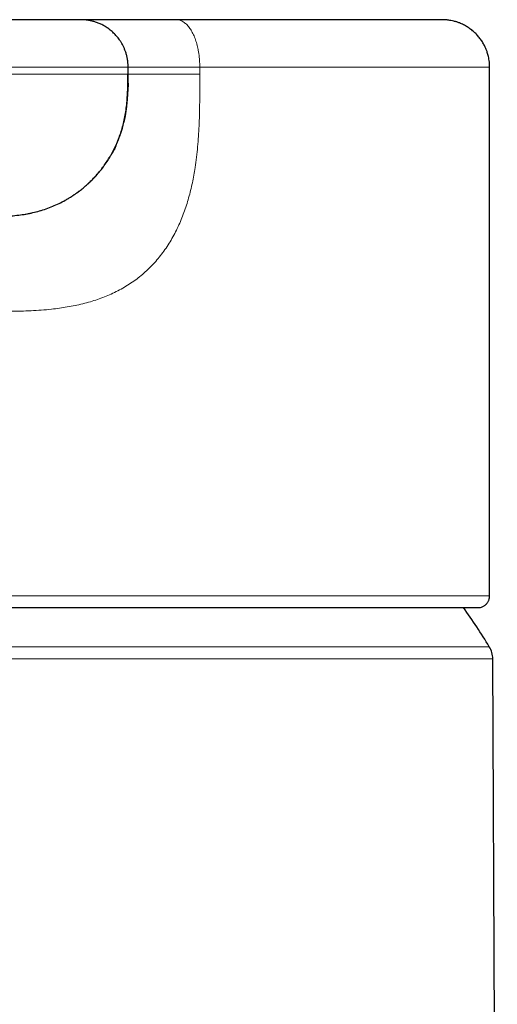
# Model space of a CAD drawing. Header units: millimetres. Extents: x 8 to 1023, y 12 to 832.
# Tile 53 of 256: x 403 to 424, y 595 to 637. Entities that reach past the tile are written whole.
import ezdxf

# ---------------------------------------------------------------- set-up
doc = ezdxf.new("R2010")
doc.units = ezdxf.units.MM

msp = doc.modelspace()

# ---------------------------------------------------------------- linework, layer by layer
at = {"color": 7, "linetype": 'Continuous', "lineweight": 30}
for p, q in [((405.967, 636.621), (398.967, 636.621)), ((407.968, 634.321), (407.968, 634.621)), ((423.217, 612.321), (423.217, 634.621)), ((422.782, 611.831), (422.841, 611.837)), ((423.546, 565.585), (423.354, 609.667))]:
    msp.add_line(p, q, dxfattribs=at)
at = {"color": 8, "linetype": 'Continuous', "lineweight": 0}
for p, q in [((374.727, 610.183), (423.207, 610.183)), ((423.354, 609.667), (398.967, 609.667))]:
    msp.add_line(p, q, dxfattribs=at)
at = {"color": 8, "linetype": 'Continuous', "lineweight": 0, "flags": 128}
msp.add_lwpolyline([(410.992, 634.621), (410.992, 634.584), (410.992, 634.546), (410.992, 634.509), (410.992, 634.471), (410.992, 634.434), (410.992, 634.396), (410.992, 634.359), (410.992, 634.321)], dxfattribs=at)
at = {"color": 7, "linetype": 'Continuous', "lineweight": 30}
for centre, radius, start, end in [((398.967, 595.385), 28.4, 31.4025, 35.3866), ((422.354, 609.662), 1, 0.25, 31.4025)]:
    msp.add_arc(centre, radius, start, end, dxfattribs=at)
for points, knots in [([(407.968, 634.621), (407.967, 634.674), (407.965, 634.777), (407.946, 634.929), (407.918, 635.074), (407.881, 635.211), (407.836, 635.34), (407.786, 635.458), (407.732, 635.567), (407.673, 635.669), (407.611, 635.763), (407.548, 635.849), (407.486, 635.925), (407.423, 635.994), (407.358, 636.06), (407.289, 636.124), (407.197, 636.201), (407.081, 636.286), (406.936, 636.374), (406.786, 636.449), (406.637, 636.508), (406.514, 636.546), (406.43, 636.567), (406.39, 636.576), (406.37, 636.58), (406.358, 636.583), (406.345, 636.585), (406.329, 636.588), (406.31, 636.592), (406.291, 636.595), (406.27, 636.598), (406.248, 636.602), (406.226, 636.605), (406.202, 636.608), (406.176, 636.61), (406.148, 636.613), (406.117, 636.616), (406.085, 636.618), (406.053, 636.62), (406.019, 636.621), (405.99, 636.621), (405.972, 636.621), (405.966, 636.621)], [0, 0, 0, 0, 0.035204, 0.06954, 0.102797, 0.134776, 0.165302, 0.194221, 0.221405, 0.246745, 0.273338, 0.297318, 0.318663, 0.339269, 0.360134, 0.381237, 0.402554, 0.440286, 0.478448, 0.516535, 0.552705, 0.586717, 0.602927, 0.610836, 0.614742, 0.616692, 0.618826, 0.624355, 0.632146, 0.642462, 0.655414, 0.671056, 0.689418, 0.710519, 0.734372, 0.76501, 0.799261, 0.837131, 0.878623, 0.923741, 0.972487, 1, 1, 1, 1]), ([(410, 636.621), (409.914, 636.621), (409.743, 636.621), (409.488, 636.621), (409.241, 636.621), (409.001, 636.621), (408.77, 636.621), (408.549, 636.621), (408.338, 636.621), (408.135, 636.621), (407.929, 636.621), (407.721, 636.621), (407.513, 636.621), (407.317, 636.621), (407.132, 636.621), (406.958, 636.621), (406.796, 636.621), (406.646, 636.621), (406.51, 636.621), (406.387, 636.621), (406.278, 636.621), (406.184, 636.621), (406.107, 636.621), (406.048, 636.621), (406.005, 636.621), (405.98, 636.621), (405.967, 636.621), (405.967, 636.621), (405.967, 636.621)], [0, 0, 0, 0, 0.035145, 0.07022, 0.105332, 0.140493, 0.175663, 0.210176, 0.244651, 0.279109, 0.31357, 0.354611, 0.39568, 0.436773, 0.477877, 0.518972, 0.560051, 0.60111, 0.642154, 0.683189, 0.724232, 0.765302, 0.806397, 0.845137, 0.883852, 0.922555, 0.961274, 1, 1, 1, 1]), ([(421.216, 636.621), (421.218, 636.621), (421.223, 636.621), (421.214, 636.621), (421.19, 636.621), (421.149, 636.621), (421.092, 636.621), (421.02, 636.621), (420.931, 636.621), (420.827, 636.621), (420.706, 636.621), (420.571, 636.621), (420.422, 636.621), (420.262, 636.621), (420.091, 636.621), (419.907, 636.621), (419.709, 636.621), (419.486, 636.621), (419.237, 636.621), (418.958, 636.621), (418.662, 636.621), (418.349, 636.621), (418.019, 636.621), (417.672, 636.621), (417.32, 636.621), (416.964, 636.621), (416.605, 636.621), (416.233, 636.621), (415.849, 636.621), (415.453, 636.621), (415.044, 636.621), (414.624, 636.621), (414.192, 636.621), (413.75, 636.621), (413.296, 636.621), (412.832, 636.621), (412.368, 636.621), (411.903, 636.621), (411.439, 636.621), (410.967, 636.621), (410.488, 636.621), (410.163, 636.621), (410, 636.621)], [0, 0, 0, 0, 0.011403, 0.036709, 0.062015, 0.087322, 0.11263, 0.137939, 0.163248, 0.188557, 0.213866, 0.239175, 0.264482, 0.288343, 0.312202, 0.33606, 0.359918, 0.383775, 0.411379, 0.438983, 0.466588, 0.494195, 0.521802, 0.54941, 0.577019, 0.602327, 0.627634, 0.652941, 0.678247, 0.703553, 0.728858, 0.754164, 0.77947, 0.804777, 0.830084, 0.855391, 0.880698, 0.904559, 0.92842, 0.952281, 0.976141, 1, 1, 1, 1]), ([(423.22, 634.621), (423.219, 634.669), (423.217, 634.76), (423.203, 634.891), (423.184, 635.008), (423.16, 635.11), (423.136, 635.197), (423.112, 635.272), (423.088, 635.339), (423.062, 635.403), (423.033, 635.467), (422.987, 635.563), (422.916, 635.687), (422.813, 635.835), (422.698, 635.974), (422.57, 636.101), (422.431, 636.217), (422.281, 636.32), (422.122, 636.41), (421.972, 636.477), (421.835, 636.526), (421.714, 636.561), (421.603, 636.585), (421.506, 636.601), (421.444, 636.609), (421.402, 636.613), (421.379, 636.615), (421.356, 636.617), (421.33, 636.618), (421.301, 636.62), (421.27, 636.621), (421.241, 636.621), (421.223, 636.621), (421.216, 636.621)], [0, 0, 0, 0, 0.043281, 0.083113, 0.119127, 0.151018, 0.178541, 0.201504, 0.222213, 0.243152, 0.264312, 0.285683, 0.339895, 0.394485, 0.44905, 0.503632, 0.558234, 0.612954, 0.668404, 0.724439, 0.762279, 0.800449, 0.838335, 0.865006, 0.890147, 0.896248, 0.90364, 0.913664, 0.926684, 0.942855, 0.96225, 0.984904, 1, 1, 1, 1]), ([(402.003, 628.321), (402.012, 628.321), (402.029, 628.321), (402.058, 628.321), (402.09, 628.321), (402.125, 628.321), (402.162, 628.321), (402.202, 628.322), (402.243, 628.322), (402.313, 628.322), (402.416, 628.323), (402.556, 628.326), (402.71, 628.331), (402.871, 628.339), (403.087, 628.353), (403.348, 628.379), (403.651, 628.423), (403.945, 628.482), (404.231, 628.555), (404.511, 628.644), (404.786, 628.749), (405.056, 628.87), (405.275, 628.985), (405.447, 629.084), (405.574, 629.163), (405.7, 629.246), (405.828, 629.337), (405.963, 629.438), (406.104, 629.552), (406.251, 629.681), (406.402, 629.823), (406.556, 629.981), (406.711, 630.156), (406.866, 630.347), (407.01, 630.546), (407.144, 630.749), (407.266, 630.955), (407.382, 631.174), (407.49, 631.406), (407.59, 631.65), (407.679, 631.907), (407.756, 632.175), (407.821, 632.454), (407.872, 632.744), (407.911, 633.043), (407.936, 633.351), (407.951, 633.667), (407.956, 633.991), (407.956, 634.21), (407.956, 634.321)], [0, 0, 0, 0, 0.005884, 0.01105, 0.015605, 0.019716, 0.023622, 0.027615, 0.031815, 0.036221, 0.04909, 0.063461, 0.079341, 0.096369, 0.113243, 0.145615, 0.176971, 0.207618, 0.237571, 0.267617, 0.297792, 0.328093, 0.358509, 0.373757, 0.389026, 0.404312, 0.420207, 0.43745, 0.456041, 0.475979, 0.497256, 0.519859, 0.543772, 0.56897, 0.595425, 0.619076, 0.643602, 0.668978, 0.69518, 0.722186, 0.749976, 0.778535, 0.807856, 0.837934, 0.868773, 0.900381, 0.932772, 0.965966, 1, 1, 1, 1]), ([(407.849, 632.556), (407.85, 632.562), (407.852, 632.574), (407.855, 632.594), (407.859, 632.615), (407.863, 632.635), (407.866, 632.655), (407.869, 632.673), (407.872, 632.691), (407.875, 632.707), (407.877, 632.723), (407.88, 632.738), (407.882, 632.753), (407.884, 632.768), (407.886, 632.782), (407.888, 632.795), (407.89, 632.808), (407.892, 632.82), (407.893, 632.831), (407.895, 632.842), (407.896, 632.851), (407.897, 632.86), (407.898, 632.868), (407.899, 632.875), (407.9, 632.882), (407.901, 632.888), (407.902, 632.893), (407.902, 632.898), (407.902, 632.901), (407.903, 632.904), (407.903, 632.906), (407.903, 632.908), (407.904, 632.909), (407.904, 632.91), (407.904, 632.91), (407.904, 632.91), (407.904, 632.91), (407.904, 632.911), (407.904, 632.911), (407.904, 632.911), (407.904, 632.911), (407.904, 632.911), (407.904, 632.912), (407.904, 632.913), (407.904, 632.915), (407.905, 632.917), (407.905, 632.92), (407.905, 632.923), (407.906, 632.925), (407.906, 632.928), (407.906, 632.931), (407.907, 632.933), (407.907, 632.936), (407.907, 632.938), (407.907, 632.941), (407.908, 632.944), (407.908, 632.946), (407.908, 632.948), (407.909, 632.951), (407.909, 632.953), (407.909, 632.955), (407.909, 632.958), (407.91, 632.96), (407.91, 632.962), (407.91, 632.964), (407.91, 632.966), (407.911, 632.968), (407.911, 632.97), (407.911, 632.971), (407.911, 632.973), (407.912, 632.975), (407.912, 632.977), (407.912, 632.979), (407.912, 632.981), (407.912, 632.982), (407.912, 632.983), (407.913, 632.985), (407.913, 632.988), (407.913, 632.991), (407.914, 632.997), (407.915, 633.004), (407.916, 633.013), (407.917, 633.024), (407.918, 633.037), (407.92, 633.053), (407.922, 633.07), (407.924, 633.089), (407.926, 633.11), (407.928, 633.131), (407.93, 633.154), (407.932, 633.178), (407.934, 633.203), (407.936, 633.23), (407.939, 633.259), (407.941, 633.289), (407.943, 633.321), (407.945, 633.355), (407.948, 633.392), (407.95, 633.43), (407.952, 633.47), (407.954, 633.512), (407.956, 633.553), (407.957, 633.594), (407.959, 633.633), (407.96, 633.674), (407.961, 633.716), (407.962, 633.76), (407.963, 633.805), (407.964, 633.853), (407.965, 633.901), (407.966, 633.951), (407.966, 634.001), (407.966, 634.052), (407.967, 634.104), (407.967, 634.157), (407.967, 634.211), (407.967, 634.267), (407.967, 634.303), (407.967, 634.321)], [0, 0, 0, 0, 0.013184, 0.030236, 0.046634, 0.062378, 0.077467, 0.091902, 0.104913, 0.117342, 0.129189, 0.140455, 0.151139, 0.161835, 0.171876, 0.181264, 0.189996, 0.198075, 0.2055, 0.2119, 0.21772, 0.222958, 0.227614, 0.231689, 0.235012, 0.237813, 0.240094, 0.241463, 0.242539, 0.243324, 0.243819, 0.24396, 0.244005, 0.244023, 0.244037, 0.24405, 0.244062, 0.244075, 0.244082, 0.244088, 0.244094, 0.2441, 0.244117, 0.244167, 0.244634, 0.245545, 0.247454, 0.250157, 0.253657, 0.257953, 0.263045, 0.268933, 0.275617, 0.283098, 0.291375, 0.300448, 0.310318, 0.320984, 0.332446, 0.344705, 0.357761, 0.37077, 0.384485, 0.398904, 0.414028, 0.429858, 0.446392, 0.463631, 0.481575, 0.501129, 0.521458, 0.542559, 0.564435, 0.587084, 0.610507, 0.626674, 0.642721, 0.658379, 0.673648, 0.688528, 0.707426, 0.725658, 0.743223, 0.761305, 0.778623, 0.795179, 0.810972, 0.826005, 0.838939, 0.851254, 0.862949, 0.874027, 0.884488, 0.894335, 0.903569, 0.912193, 0.920576, 0.928297, 0.935362, 0.941778, 0.947555, 0.952705, 0.956615, 0.9601, 0.963184, 0.965901, 0.968299, 0.970451, 0.972453, 0.974427, 0.976496, 0.978771, 0.981335, 0.984246, 0.987544, 0.991257, 0.995404, 1, 1, 1, 1]), ([(407.967, 634.321), (407.967, 634.321), (407.967, 634.321), (407.967, 634.321), (407.967, 634.321), (407.967, 634.321), (407.967, 634.321), (407.968, 634.321), (407.967, 634.321), (407.967, 634.321)], [0, 0, 0, 0, 0.037775, 0.199687, 0.363502, 0.529574, 0.696246, 0.852418, 1, 1, 1, 1]), ([(407.965, 633.94), (407.964, 633.88), (407.963, 633.765), (407.959, 633.65), (407.957, 633.595)], [0, 0, 0, 0, 0.5199543, 1, 1, 1, 1]), ([(407.456, 631.316), (407.438, 631.276), (407.387, 631.163), (407.324, 631.043), (407.278, 630.964), (407.272, 630.953)], [0, 0, 0, 0, 0.321094, 0.908391, 1, 1, 1, 1]), ([(422.841, 611.837), (422.863, 611.844), (422.906, 611.856), (422.962, 611.884), (423.008, 611.914), (423.045, 611.943), (423.072, 611.969), (423.097, 611.995), (423.121, 612.026), (423.148, 612.066), (423.171, 612.111), (423.191, 612.159), (423.205, 612.209), (423.215, 612.264), (423.216, 612.302), (423.217, 612.321)], [0, 0, 0, 0, 0.105741, 0.201086, 0.284496, 0.354986, 0.412021, 0.459025, 0.517254, 0.589819, 0.675961, 0.748749, 0.827698, 0.911835, 1, 1, 1, 1]), ([(398.967, 611.831), (399.105, 611.831), (399.375, 611.831), (399.771, 611.831), (400.149, 611.831), (400.509, 611.831), (400.851, 611.831), (401.176, 611.831), (401.474, 611.831), (401.748, 611.831), (401.998, 611.831), (402.233, 611.831), (402.453, 611.83), (402.658, 611.83), (402.848, 611.83), (403.025, 611.83), (403.192, 611.83), (403.354, 611.83), (403.516, 611.83), (403.679, 611.83), (403.917, 611.83), (404.23, 611.83), (404.682, 611.83), (405.2, 611.83), (405.78, 611.83), (406.358, 611.83), (406.931, 611.83), (407.5, 611.83), (408.063, 611.83), (408.617, 611.83), (409.16, 611.83), (409.693, 611.83), (410.218, 611.83), (410.736, 611.83), (411.246, 611.83), (411.749, 611.83), (412.244, 611.83), (412.74, 611.83), (413.236, 611.83), (413.73, 611.831), (414.214, 611.831), (414.688, 611.831), (415.151, 611.831), (415.616, 611.831), (416.08, 611.831), (416.544, 611.831), (416.993, 611.831), (417.428, 611.831), (417.848, 611.83), (418.253, 611.83), (418.632, 611.83), (418.987, 611.83), (419.318, 611.83), (419.634, 611.83), (419.937, 611.83), (420.225, 611.83), (420.495, 611.83), (420.746, 611.83), (420.979, 611.83), (421.198, 611.83), (421.378, 611.83), (421.524, 611.83), (421.64, 611.83), (421.748, 611.83), (421.849, 611.83), (421.942, 611.83), (422.027, 611.83), (422.091, 611.83), (422.136, 611.83), (422.165, 611.83), (422.194, 611.83), (422.228, 611.83), (422.265, 611.83), (422.305, 611.83), (422.347, 611.83), (422.39, 611.83), (422.434, 611.83), (422.478, 611.83), (422.521, 611.831), (422.563, 611.831), (422.603, 611.831), (422.642, 611.831), (422.677, 611.831), (422.708, 611.831), (422.734, 611.831), (422.755, 611.831), (422.771, 611.831), (422.781, 611.831), (422.782, 611.831), (422.782, 611.831)], [0, 0, 0, 0, 0.011073, 0.021671, 0.031794, 0.041443, 0.050619, 0.059323, 0.067555, 0.074688, 0.081426, 0.087769, 0.093717, 0.099271, 0.10443, 0.109196, 0.113622, 0.118019, 0.122437, 0.126874, 0.131332, 0.141921, 0.152624, 0.168627, 0.184804, 0.200995, 0.217197, 0.233412, 0.249646, 0.265874, 0.281744, 0.297589, 0.313417, 0.329231, 0.345042, 0.36086, 0.376689, 0.39255, 0.409204, 0.425878, 0.442565, 0.459254, 0.475924, 0.492559, 0.510657, 0.528735, 0.546809, 0.564884, 0.582965, 0.601067, 0.619204, 0.635868, 0.65254, 0.669208, 0.68587, 0.702522, 0.719158, 0.735012, 0.750831, 0.766638, 0.782462, 0.792417, 0.802339, 0.812035, 0.821481, 0.830677, 0.839602, 0.848277, 0.851616, 0.854923, 0.85842, 0.862217, 0.867131, 0.872472, 0.878241, 0.884439, 0.891065, 0.898121, 0.905606, 0.913521, 0.921867, 0.930644, 0.939853, 0.949494, 0.95898, 0.96885, 0.979106, 0.989747, 1, 1, 1, 1])]:
    msp.add_open_spline(points, degree=3, knots=knots, dxfattribs=at)
at = {"color": 8, "linetype": 'Continuous', "lineweight": 0}
for points, knots in [([(410.992, 634.621), (410.992, 634.669), (410.991, 634.766), (410.982, 634.913), (410.969, 635.061), (410.949, 635.21), (410.925, 635.351), (410.897, 635.481), (410.866, 635.6), (410.831, 635.717), (410.792, 635.829), (410.749, 635.936), (410.702, 636.037), (410.652, 636.131), (410.599, 636.218), (410.543, 636.296), (410.486, 636.367), (410.426, 636.429), (410.362, 636.485), (410.292, 636.535), (410.218, 636.574), (410.144, 636.602), (410.072, 636.618), (410.024, 636.62), (410, 636.621)], [0, 0, 0, 0, 0.045666, 0.092585, 0.140677, 0.189845, 0.239975, 0.282393, 0.325304, 0.368619, 0.41224, 0.456068, 0.5, 0.543933, 0.587761, 0.631382, 0.674696, 0.717607, 0.760026, 0.810155, 0.859323, 0.907416, 0.954335, 1, 1, 1, 1]), ([(407.967, 634.621), (407.967, 634.621), (407.968, 634.621), (407.962, 634.621), (407.944, 634.621), (407.909, 634.621), (407.86, 634.621), (407.796, 634.621), (407.697, 634.621), (407.543, 634.621), (407.313, 634.621), (407.036, 634.621), (406.713, 634.621), (406.347, 634.621), (405.939, 634.621), (405.495, 634.621), (405.019, 634.621), (404.512, 634.621), (403.977, 634.621), (403.416, 634.621), (402.831, 634.621), (402.226, 634.621), (401.601, 634.621), (400.961, 634.621), (400.306, 634.621), (399.64, 634.621), (399.192, 634.621), (398.967, 634.621)], [0, 0, 0, 0, 0.013991, 0.037718, 0.060562, 0.085133, 0.111631, 0.136588, 0.161494, 0.208558, 0.255552, 0.302548, 0.349619, 0.396838, 0.444012, 0.490794, 0.537263, 0.583498, 0.629568, 0.67554, 0.721477, 0.767442, 0.813495, 0.859705, 0.906139, 0.952876, 1, 1, 1, 1]), ([(410.992, 634.621), (410.93, 634.621), (410.803, 634.621), (410.613, 634.621), (410.421, 634.622), (410.228, 634.622), (410.034, 634.622), (409.841, 634.622), (409.649, 634.622), (409.46, 634.622), (409.275, 634.622), (409.098, 634.622), (408.928, 634.622), (408.769, 634.622), (408.622, 634.622), (408.488, 634.622), (408.368, 634.621), (408.264, 634.621), (408.177, 634.621), (408.106, 634.621), (408.051, 634.621), (408.012, 634.621), (407.986, 634.621), (407.978, 634.621), (407.975, 634.621)], [0, 0, 0, 0, 0.03673, 0.074141, 0.112756, 0.152963, 0.195022, 0.239074, 0.285129, 0.333079, 0.382702, 0.433682, 0.485629, 0.538096, 0.590612, 0.642699, 0.693899, 0.743803, 0.792069, 0.838445, 0.882792, 0.925093, 0.965469, 1, 1, 1, 1]), ([(423.21, 634.621), (423.212, 634.621), (423.216, 634.621), (423.164, 634.621), (423.046, 634.621), (422.846, 634.621), (422.577, 634.621), (422.238, 634.621), (421.831, 634.621), (421.357, 634.621), (420.816, 634.621), (420.211, 634.621), (419.542, 634.621), (418.81, 634.621), (418.016, 634.621), (417.203, 634.621), (416.381, 634.621), (415.563, 634.621), (414.709, 634.621), (413.824, 634.621), (412.909, 634.621), (411.967, 634.621), (411.317, 634.621), (410.992, 634.621)], [0, 0, 0, 0, 0.020356, 0.065296, 0.117483, 0.169458, 0.221265, 0.272951, 0.324556, 0.376123, 0.427693, 0.479305, 0.531001, 0.582824, 0.634818, 0.68703, 0.731997, 0.777083, 0.821977, 0.866685, 0.911239, 0.955668, 1, 1, 1, 1]), ([(407.967, 634.321), (407.966, 634.321), (407.965, 634.321), (407.958, 634.321), (407.947, 634.321), (407.93, 634.321), (407.906, 634.321), (407.876, 634.321), (407.841, 634.321), (407.801, 634.321), (407.744, 634.321), (407.665, 634.321), (407.555, 634.321), (407.429, 634.321), (407.285, 634.321), (407.125, 634.321), (406.948, 634.321), (406.754, 634.321), (406.545, 634.321), (406.322, 634.321), (406.086, 634.321), (405.839, 634.321), (405.58, 634.321), (405.308, 634.321), (405.023, 634.321), (404.726, 634.321), (404.418, 634.321), (404.101, 634.321), (403.776, 634.321), (403.445, 634.321), (403.108, 634.321), (402.763, 634.321), (402.409, 634.321), (402.046, 634.321), (401.674, 634.321), (401.297, 634.321), (400.914, 634.321), (400.529, 634.321), (400.142, 634.321), (399.753, 634.321), (399.361, 634.321), (399.098, 634.321), (398.967, 634.321)], [0, 0, 0, 0, 0.014313, 0.028587, 0.043135, 0.058271, 0.074315, 0.091267, 0.107134, 0.122781, 0.138408, 0.16627, 0.194092, 0.221887, 0.249671, 0.277964, 0.306274, 0.334618, 0.363012, 0.39147, 0.419408, 0.447198, 0.474857, 0.502403, 0.53035, 0.558213, 0.586007, 0.613746, 0.641445, 0.668623, 0.695788, 0.722952, 0.750128, 0.777823, 0.805557, 0.833343, 0.861196, 0.889132, 0.916665, 0.944309, 0.972081, 1, 1, 1, 1]), ([(402.569, 624.322), (402.714, 624.323), (403.006, 624.324), (403.441, 624.332), (403.874, 624.348), (404.306, 624.374), (404.704, 624.41), (405.069, 624.454), (405.401, 624.505), (405.73, 624.566), (406.055, 624.64), (406.371, 624.725), (406.676, 624.822), (406.97, 624.93), (407.258, 625.051), (407.539, 625.187), (407.812, 625.338), (408.076, 625.504), (408.331, 625.684), (408.574, 625.88), (408.807, 626.089), (409.028, 626.312), (409.236, 626.548), (409.431, 626.797), (409.613, 627.057), (409.781, 627.327), (409.937, 627.606), (410.079, 627.894), (410.209, 628.189), (410.326, 628.49), (410.431, 628.797), (410.524, 629.108), (410.607, 629.423), (410.679, 629.742), (410.742, 630.063), (410.803, 630.423), (410.857, 630.823), (410.903, 631.262), (410.938, 631.702), (410.962, 632.143), (410.98, 632.63), (410.989, 633.164), (410.992, 633.742), (410.992, 634.128), (410.992, 634.321)], [0, 0, 0, 0, 0.027999, 0.055994, 0.083985, 0.111981, 0.139984, 0.161982, 0.183973, 0.205961, 0.227956, 0.249963, 0.270804, 0.29164, 0.31247, 0.333299, 0.354142, 0.374989, 0.395831, 0.416669, 0.437502, 0.458335, 0.479171, 0.500004, 0.52083, 0.541659, 0.562495, 0.583338, 0.604183, 0.625021, 0.64585, 0.66668, 0.687517, 0.708359, 0.7292, 0.750032, 0.77802, 0.806013, 0.834015, 0.862018, 0.890013, 0.926673, 0.963338, 1, 1, 1, 1]), ([(403.428, 628.393), (403.494, 628.402), (403.647, 628.422), (403.887, 628.469), (404.146, 628.531), (404.404, 628.607), (404.658, 628.696), (404.909, 628.799), (405.156, 628.917), (405.397, 629.048), (405.631, 629.193), (405.858, 629.351), (406.076, 629.52), (406.283, 629.701), (406.48, 629.891), (406.665, 630.092), (406.841, 630.303), (407.005, 630.524), (407.158, 630.755), (407.297, 630.992), (407.423, 631.235), (407.533, 631.482), (407.63, 631.732), (407.712, 631.983), (407.782, 632.237), (407.842, 632.508), (407.891, 632.797), (407.927, 633.103), (407.951, 633.408), (407.963, 633.713), (407.967, 634.017), (407.967, 634.22), (407.967, 634.321)], [0, 0, 0, 0, 0.024119, 0.056163, 0.088378, 0.120777, 0.153368, 0.186151, 0.219123, 0.252272, 0.285579, 0.319019, 0.352561, 0.38557, 0.418609, 0.45164, 0.484625, 0.518129, 0.551516, 0.584759, 0.617835, 0.650728, 0.682848, 0.714782, 0.746534, 0.778112, 0.815495, 0.852677, 0.889687, 0.926552, 0.963309, 1, 1, 1, 1]), ([(410.992, 634.321), (410.933, 634.321), (410.815, 634.321), (410.636, 634.321), (410.456, 634.321), (410.274, 634.321), (410.092, 634.321), (409.91, 634.321), (409.728, 634.321), (409.546, 634.321), (409.365, 634.321), (409.186, 634.321), (409.015, 634.321), (408.852, 634.321), (408.701, 634.321), (408.561, 634.321), (408.435, 634.321), (408.324, 634.321), (408.228, 634.321), (408.148, 634.321), (408.084, 634.321), (408.036, 634.321), (408.003, 634.321), (407.982, 634.321), (407.971, 634.321), (407.967, 634.321), (407.967, 634.321), (407.967, 634.321)], [0, 0, 0, 0, 0.032033, 0.064596, 0.098105, 0.132872, 0.16912, 0.20698, 0.246495, 0.287614, 0.332265, 0.378288, 0.425365, 0.473124, 0.521155, 0.569033, 0.616339, 0.662684, 0.707725, 0.751189, 0.79289, 0.832744, 0.868652, 0.903064, 0.936197, 0.968368, 1, 1, 1, 1]), ([(407.725, 632.038), (407.708, 631.98), (407.669, 631.845), (407.594, 631.637), (407.521, 631.454), (407.472, 631.349), (407.456, 631.316)], [0, 0, 0, 0, 0.229637, 0.543686, 0.857682, 1, 1, 1, 1]), ([(398.967, 612.321), (399.368, 612.321), (400.169, 612.321), (401.366, 612.321), (402.551, 612.321), (403.724, 612.321), (404.882, 612.321), (406.025, 612.321), (407.148, 612.321), (408.252, 612.321), (409.333, 612.321), (410.391, 612.321), (411.422, 612.321), (412.426, 612.321), (413.4, 612.321), (414.342, 612.321), (415.25, 612.321), (416.121, 612.321), (416.951, 612.321), (417.734, 612.321), (418.468, 612.321), (419.153, 612.321), (419.788, 612.321), (420.371, 612.321), (420.903, 612.321), (421.382, 612.321), (421.808, 612.321), (422.18, 612.321), (422.496, 612.321), (422.757, 612.321), (422.962, 612.321), (423.108, 612.321), (423.2, 612.321), (423.211, 612.321), (423.217, 612.321)], [0, 0, 0, 0, 0.031619, 0.063086, 0.094426, 0.125663, 0.156818, 0.187914, 0.21897, 0.250006, 0.281041, 0.312097, 0.343192, 0.374347, 0.405584, 0.436923, 0.46839, 0.500007, 0.531625, 0.563091, 0.594429, 0.625665, 0.656819, 0.687913, 0.718967, 0.750002, 0.781036, 0.812091, 0.843185, 0.874339, 0.905575, 0.936915, 0.968382, 1, 1, 1, 1]), ([(398.967, 611.837), (399.494, 611.837), (400.544, 611.837), (402.108, 611.837), (403.65, 611.837), (405.168, 611.837), (406.661, 611.837), (408.123, 611.837), (409.55, 611.837), (410.93, 611.837), (412.256, 611.837), (413.523, 611.837), (414.73, 611.837), (415.872, 611.837), (416.942, 611.837), (417.932, 611.837), (418.84, 611.837), (419.665, 611.837), (420.403, 611.837), (421.049, 611.837), (421.598, 611.837), (422.049, 611.837), (422.402, 611.837), (422.654, 611.837), (422.812, 611.837), (422.831, 611.837), (422.841, 611.837)], [0, 0, 0, 0, 0.042148, 0.083965, 0.125567, 0.167069, 0.208584, 0.25022, 0.292005, 0.333781, 0.375377, 0.416841, 0.458422, 0.500249, 0.54205, 0.583586, 0.625035, 0.666663, 0.70847, 0.750238, 0.791799, 0.833244, 0.874751, 0.916487, 0.958326, 1, 1, 1, 1])]:
    msp.add_open_spline(points, degree=3, knots=knots, dxfattribs=at)

doc.saveas('drawing.dxf')
